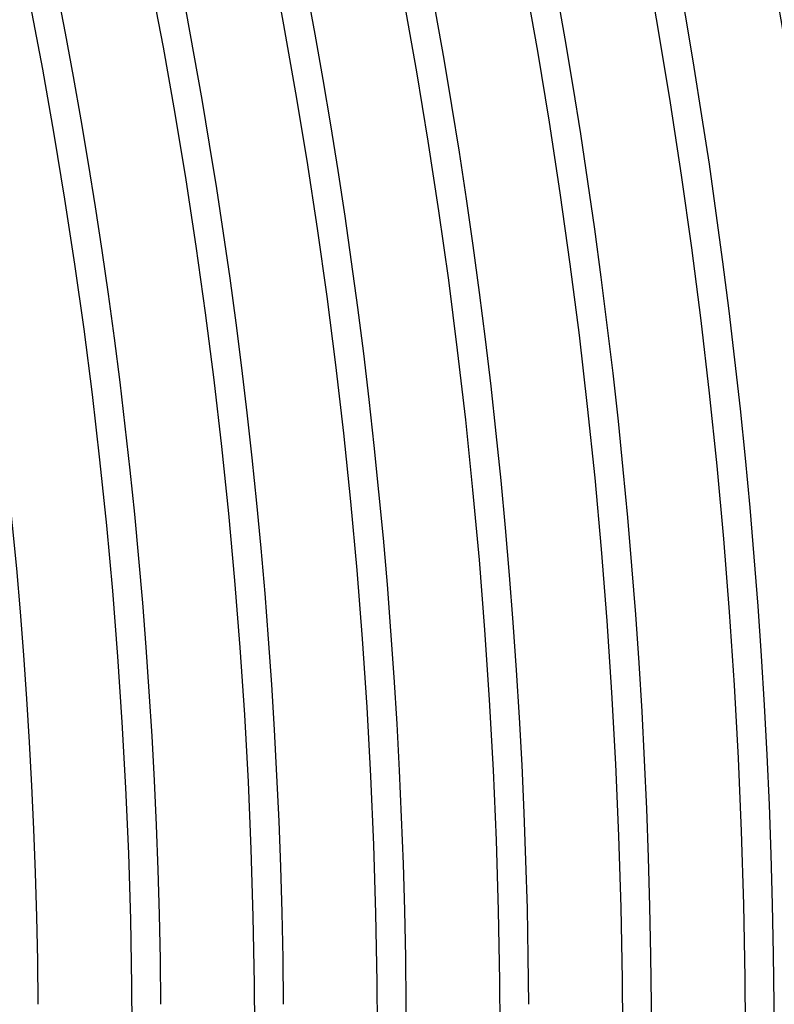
# Model space of a CAD drawing. Header units: millimetres. Extents: x -310 to 310, y -273 to 273.
# Tile 81 of 84: x 227 to 260, y 2 to 44. Entities that reach past the tile are written whole.
import ezdxf

# ---------------------------------------------------------------- set-up
doc = ezdxf.new("R2010")
doc.units = ezdxf.units.MM
doc.layers.add('HIDDEN', color=7, linetype='Continuous')
doc.layers.add('THICK', color=7, linetype='Continuous')

msp = doc.modelspace()

# ---------------------------------------------------------------- linework, layer by layer
at = {"layer": 'HIDDEN'}
for radius, start, end in [(244, 0.35151, 0.46965), (254.5, 0.29421, 0.45029), (259.75, 0.26236, 0.44118)]:
    msp.add_arc((0, 0), radius, start, end, dxfattribs=at)
at = {"layer": 'THICK'}
for p, q in [((238.193, 46.817), (238.743, 43.924)), ((254.233, 46.774), (254.782, 43.687)), ((233.041, 45.804), (233.58, 42.974)), ((249.07, 45.824), (249.607, 42.799)), ((227.89, 44.792), (228.416, 42.024)), ((243.906, 44.874), (244.433, 41.912)), ((238.743, 43.924), (239.258, 41.025)), ((254.782, 43.687), (255.293, 40.593)), ((233.58, 42.974), (234.084, 40.138)), ((249.607, 42.799), (250.108, 39.769)), ((228.416, 42.024), (228.909, 39.25)), ((244.433, 41.912), (244.923, 38.944)), ((239.258, 41.025), (239.738, 38.12)), ((255.293, 40.593), (255.766, 37.494)), ((234.084, 40.138), (234.553, 37.295)), ((250.108, 39.769), (250.572, 36.732)), ((228.909, 39.25), (229.369, 36.471)), ((244.923, 38.944), (245.377, 35.971)), ((239.738, 38.12), (240.183, 35.209)), ((234.553, 37.295), (234.989, 34.448)), ((255.766, 37.494), (256.202, 34.389)), ((250.572, 36.732), (250.999, 33.69)), ((229.369, 36.471), (229.794, 33.686)), ((245.377, 35.971), (245.796, 32.992)), ((240.183, 35.209), (240.592, 32.293)), ((234.989, 34.448), (235.389, 31.595)), ((256.202, 34.389), (256.601, 31.278)), ((229.794, 33.686), (230.186, 30.896)), ((250.999, 33.69), (251.389, 30.643)), ((245.796, 32.992), (246.178, 30.008)), ((240.592, 32.293), (240.966, 29.373)), ((235.389, 31.595), (235.755, 28.737)), ((256.601, 31.278), (256.961, 28.164)), ((230.186, 30.896), (230.544, 28.102)), ((251.389, 30.643), (251.742, 27.592)), ((246.178, 30.008), (246.524, 27.02)), ((240.966, 29.373), (241.305, 26.448)), ((235.755, 28.737), (236.086, 25.876)), ((230.544, 28.102), (230.867, 25.304)), ((256.961, 28.164), (257.284, 25.045)), ((251.742, 27.592), (252.059, 24.536)), ((246.524, 27.02), (246.833, 24.028)), ((241.305, 26.448), (241.608, 23.519)), ((236.086, 25.876), (236.383, 23.01)), ((230.867, 25.304), (231.157, 22.502)), ((257.284, 25.045), (257.569, 21.922)), ((252.059, 24.536), (252.338, 21.477)), ((246.833, 24.028), (247.107, 21.032)), ((241.608, 23.519), (241.875, 20.587)), ((236.383, 23.01), (236.644, 20.141)), ((231.157, 22.502), (231.413, 19.696)), ((257.569, 21.922), (257.816, 18.797)), ((252.338, 21.477), (252.58, 18.415)), ((247.107, 21.032), (247.344, 18.033)), ((241.875, 20.587), (242.107, 17.651)), ((236.644, 20.141), (236.871, 17.27)), ((231.413, 19.696), (231.635, 16.888)), ((257.816, 18.797), (258.025, 15.668)), ((252.58, 18.415), (252.784, 15.35)), ((247.344, 18.033), (247.544, 15.032)), ((242.107, 17.651), (242.304, 14.713)), ((231.635, 16.888), (231.823, 14.077)), ((236.871, 17.27), (237.063, 14.395)), ((258.025, 15.668), (258.196, 12.537)), ((252.784, 15.35), (252.952, 12.283)), ((247.544, 15.032), (247.708, 12.028)), ((237.063, 14.395), (237.221, 11.519)), ((242.304, 14.713), (242.464, 11.773)), ((231.823, 14.077), (231.977, 11.264)), ((252.952, 12.283), (253.082, 9.214)), ((258.196, 12.537), (258.329, 9.405)), ((247.708, 12.028), (247.836, 9.023)), ((237.221, 11.519), (237.343, 8.641)), ((242.464, 11.773), (242.589, 8.832)), ((231.977, 11.264), (232.096, 8.45)), ((258.329, 9.405), (258.424, 6.27)), ((247.836, 9.023), (247.927, 6.016)), ((253.082, 9.214), (253.175, 6.143)), ((232.096, 8.45), (232.182, 5.634)), ((237.343, 8.641), (237.43, 5.761)), ((242.589, 8.832), (242.679, 5.888)), ((247.927, 6.016), (247.982, 3.008)), ((253.175, 6.143), (253.231, 3.072)), ((258.424, 6.27), (258.481, 3.135)), ((232.182, 5.634), (232.233, 2.817)), ((237.43, 5.761), (237.483, 2.881)), ((242.679, 5.888), (242.732, 2.944)), ((247.982, 3.008), (248, 0)), ((253.231, 3.072), (253.25, 0)), ((258.481, 3.135), (258.5, 0)), ((232.233, 2.817), (232.25, 0)), ((237.483, 2.881), (237.5, 0)), ((242.732, 2.944), (242.75, 0))]:
    msp.add_line(p, q, dxfattribs=at)
for radius, start, end in [(270, 0.4237, 59.57632), (266, 0.43081, 59.56922), (263.75, 0.12175, 59.87821), (259.75, 0.44118, 59.55885), (254.5, 0.45029, 59.54974), (249.25, 0.45974, 59.54023), (244, 0.46965, 59.53037), (238.75, 0.47997, 59.52006), (233.5, 0.49074, 59.50923), (228.25, 0.50203, 59.49794)]:
    msp.add_arc((0, 0), radius, start, end, dxfattribs=at)

doc.saveas('drawing.dxf')
